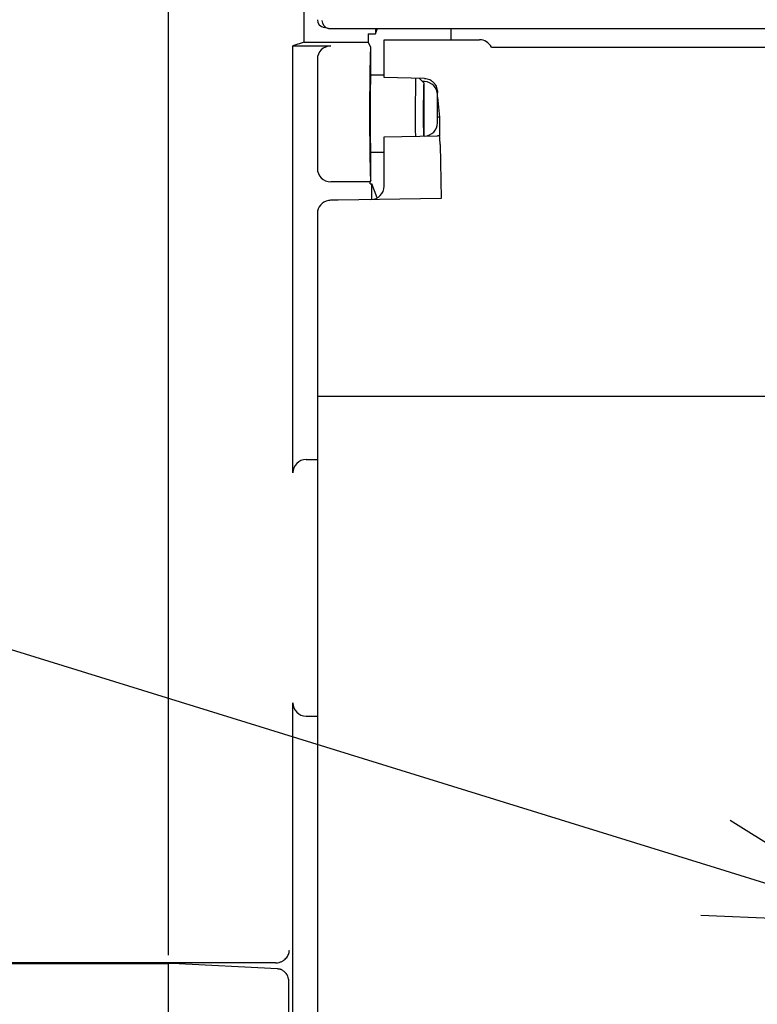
# Model space of a CAD drawing. Header units: millimetres. Extents: x 35 to 807, y -209 to 637.
# Tile 17 of 40: x 324 to 351, y 196 to 233. Entities that reach past the tile are written whole.
import ezdxf
from ezdxf import colors
from ezdxf.entities.mleader import LeaderData, LeaderLine
from ezdxf.math import Vec2, Vec3

# ---------------------------------------------------------------- set-up
doc = ezdxf.new("R2010")
doc.units = ezdxf.units.MM
doc.layers.get('0').update_dxf_attribs({"linetype": 'CONTINUOUS'})
for name, color, linetype in [('10', 3, 'CONTINUOUS'), ('11', 2, 'CONTINUOUS'), ('19', 2, 'CONTINUOUS')]:
    doc.layers.add(name, color=color, linetype=linetype)

# ---------------------------------------------------------------- blocks, each defined once
blk = doc.blocks.new('_OPEN30')
at = {"color": 0, "linetype": 'ByBlock'}
for p, q in [((-1, 0.2679), (0, 0)), ((0, 0), (-1, -0.2679)), ((0, 0), (-1, 0))]:
    blk.add_line(p, q, dxfattribs=at)

msp = doc.modelspace()

# ---------------------------------------------------------------- linework, layer by layer
at = {"layer": '10'}
for p, q in [((329.437, 197.868), (329.437, 277.573)), ((334.515, 232.057), (334.515, 267.609)), ((335.438, 232.578), (335.266, 232.606)), ((336.923, 232.375), (336.923, 232.057)), ((336.923, 232.375), (337.198, 232.375)), ((337.198, 232.375), (337.271, 232.574)), ((337.198, 232.574), (337.198, 232.375)), ((340.015, 232.574), (340.015, 232.15)), ((334.515, 232.057), (334.096, 231.918)), ((334.515, 232.057), (336.923, 232.057)), ((337.015, 231.874), (336.923, 232.057)), ((337.515, 230.734), (337.515, 232.15)), ((337.515, 232.15), (341.087, 232.15)), ((334.096, 215.928), (334.096, 231.918)), ((334.096, 231.918), (335.515, 231.918)), ((337.015, 231.874), (337.014, 231.873)), ((337.015, 230.824), (337.015, 231.874)), ((341.534, 231.873), (341.535, 231.874)), ((341.535, 231.874), (361.264, 231.874)), ((335.015, 231.418), (335.015, 227.329)), ((337.515, 230.824), (337.015, 230.824)), ((339.024, 230.705), (337.515, 230.734)), ((339.015, 230.524), (338.83, 230.709)), ((339.024, 230.582), (338.955, 230.583)), ((339.015, 228.545), (339.015, 230.524)), ((339.515, 229.045), (339.515, 230.099)), ((339.515, 229.996), (339.587, 229.254)), ((339.587, 229.254), (339.515, 229.254)), ((339.587, 229.254), (339.587, 228.554)), ((337.515, 228.519), (339.515, 228.554)), ((337.515, 226.665), (337.515, 228.519)), ((339.587, 228.554), (339.515, 228.554)), ((337.015, 226.873), (337.015, 227.924)), ((337.515, 227.924), (337.015, 227.924)), ((339.611, 228.225), (339.65, 226.211)), ((336.993, 226.83), (335.515, 226.83)), ((336.993, 226.83), (337.015, 226.873)), ((336.993, 226.754), (336.993, 226.83)), ((337.014, 226.874), (337.015, 226.873)), ((336.993, 226.754), (337.058, 226.754)), ((337.058, 226.168), (337.058, 226.754)), ((337.252, 226.225), (337.058, 226.754)), ((335.794, 226.144), (335.507, 226.139)), ((339.65, 226.211), (335.796, 226.144)), ((335.015, 225.639), (335.015, 150.572)), ((403.083, 218.785), (335.015, 218.785)), ((334.596, 216.427), (335.015, 216.427)), ((334.096, 191.468), (334.096, 207.319)), ((334.596, 206.82), (335.015, 206.82)), ((333.444, 197.574), (312.07, 197.574)), ((313.496, 197.557), (329.437, 197.557)), ((329.437, 149.574), (329.437, 197.557)), ((333.767, 197.254), (333.844, 197.176)), ((333.933, 196.963), (333.936, 190.069))]:
    msp.add_line(p, q, dxfattribs=at)
for points in [[(329.594, 197.554), (329.573, 197.555), (329.545, 197.556), (329.516, 197.557), (329.486, 197.557), (329.457, 197.557), (329.437, 197.557)], [(333.767, 197.254), (333.75, 197.269), (333.734, 197.283), (333.717, 197.295), (333.699, 197.305), (333.681, 197.314), (333.664, 197.322), (333.647, 197.328), (333.631, 197.333), (333.616, 197.336), (333.604, 197.339), (333.591, 197.341), (333.579, 197.343), (333.566, 197.345), (333.552, 197.346), (333.537, 197.347), (333.521, 197.348), (329.594, 197.554)]]:
    msp.add_lwpolyline(points, dxfattribs=at)
for centre, radius, start, end in [((335.487, 232.874), 0.301, 260.5688, 270.0046), ((341.088, 231.65), 0.5, 26.5711, 90.001), ((339.003, 229.618), 1.087, 88.47, 88.9079), ((339.015, 230.082), 0.5, 0, 89), ((335.364, 230.044), 4.151, 0.755, 1.7546), ((338.776, 230.089), 0.739, 0.0431, 0.8231), ((339.015, 229.045), 0.5, 271, 0), ((337.015, 226.665), 0.5, 271, 0), ((335.516, 225.632), 0.506, 90.9854, 99.6792)]:
    msp.add_arc(centre, radius, start, end, dxfattribs=at)
for centre, major_axis, ratio, start_param, end_param in [((339.012, 230.821), (1.482, 1.35), 0.997497, 0.308822, 0.326626), ((335.515, 231.418), (0.475, -0.158), 0.998478, 1.89276, 3.462643), ((337.015, 229.374), (0, 2.5), 0.017455, 0.017453, 3.124139), ((337.015, 229.374), (0, 1.45), 0.017455, 0, 3.141593), ((335.515, 227.33), (0.475, 0.158), 0.998478, 2.820542, 4.390425), ((335.515, 225.639), (0.501, 0.009), 0.998629, 1.723259, 3.124163), ((336.304, 225.652), (0.696, -0.413), 0.382205, 2.587359, 2.589741), ((334.596, 215.927), (0.475, -0.158), 0.998478, 1.89276, 3.462643), ((334.596, 207.32), (0.475, 0.158), 0.998478, 2.820542, 4.390425), ((333.443, 198.074), (0.355, -0.355), 0.997265, -0.784029, -0.734408), ((333.632, 196.964), (-0.197, 0.227), 0.996776, -2.286472, -1.499705)]:
    msp.add_ellipse(centre, major_axis=major_axis, ratio=ratio, start_param=start_param, end_param=end_param, dxfattribs=at)
for points, knots in [([(338.698, 228.539), (338.696, 228.737), (338.694, 229.15), (338.695, 229.661), (338.697, 230.063), (338.699, 230.322), (338.702, 230.535), (338.705, 230.659), (338.707, 230.711)], [0, 0, 0, 0, 0.273717, 0.569113, 0.70666, 0.828169, 0.927596, 1, 1, 1, 1]), ([(339.001, 228.544), (338.999, 228.634), (338.997, 228.83), (338.995, 229.082), (338.995, 229.302), (338.995, 229.471), (338.995, 229.638), (338.996, 229.8), (338.997, 229.952), (338.999, 230.091), (339.001, 230.198), (339.002, 230.274), (339.003, 230.325), (339.005, 230.37), (339.006, 230.409), (339.007, 230.443), (339.009, 230.471), (339.01, 230.491), (339.011, 230.503), (339.012, 230.51), (339.012, 230.516), (339.013, 230.52), (339.014, 230.522), (339.014, 230.524), (339.015, 230.524)], [0, 0, 0, 0, 0.136095, 0.296946, 0.382306, 0.468471, 0.553544, 0.635653, 0.712992, 0.783858, 0.846691, 0.874656, 0.90011, 0.922913, 0.94294, 0.96008, 0.974241, 0.985347, 0.989736, 0.993341, 0.99616, 0.998193, 0.999451, 1, 1, 1, 1]), ([(339.032, 230.705), (339.065, 230.704), (339.131, 230.695), (339.225, 230.66), (339.31, 230.607), (339.382, 230.538), (339.439, 230.456), (339.48, 230.365), (339.506, 230.27), (339.512, 230.204), (339.513, 230.172)], [0, 0, 0, 0, 0.125479, 0.250899, 0.376251, 0.501517, 0.626675, 0.75177, 0.877031, 1, 1, 1, 1]), ([(339.611, 228.225), (339.611, 228.248), (339.61, 228.293), (339.608, 228.356), (339.605, 228.412), (339.602, 228.46), (339.599, 228.499), (339.596, 228.525), (339.593, 228.54), (339.591, 228.546), (339.59, 228.55), (339.589, 228.552), (339.587, 228.554), (339.587, 228.554)], [0, 0, 0, 0, 0.209831, 0.402736, 0.57428, 0.720517, 0.838128, 0.924519, 0.955449, 0.978063, 0.986289, 0.99254, 1, 1, 1, 1]), ([(333.469, 197.574), (333.507, 197.576), (333.58, 197.588), (333.682, 197.626), (333.769, 197.68), (333.839, 197.744), (333.894, 197.815), (333.934, 197.89), (333.959, 197.968), (333.967, 198.022), (333.968, 198.048)], [0, 0, 0, 0, 0.150495, 0.294708, 0.429791, 0.555821, 0.67416, 0.786511, 0.894574, 1, 1, 1, 1])]:
    msp.add_open_spline(points, degree=3, knots=knots, dxfattribs=at)
at = {"layer": '11'}
msp.add_line((335.487, 232.574), (402.543, 232.574), dxfattribs=at)
for centre, start, end in [((335.315, 232.903), 180.0379, 260.579), ((335.487, 232.873), 179.9815, 260.5069)]:
    msp.add_arc(centre, 0.3, start, end, dxfattribs=at)

# ---------------------------------------------------------------- leaders
at = {"layer": '19'}
ml = msp.add_multileader_mtext('Standard', dxfattribs=at)
ml.set_content('\\A1;{\\Fromans,extfont|c128;\\W0.7;CON1}', color=256)
ml.set_leader_properties()
ml.set_arrow_properties(name='OPEN30')
ml.build(insert=Vec2(0, 0))
ml.multileader.update_dxf_attribs({"text_left_attachment_type": 6, "text_right_attachment_type": 6, "dogleg_length": 2.252, "arrow_head_size": 7})
ctx = ml.context
ctx.base_point, ctx.char_height, ctx.arrow_head_size, ctx.plane_origin = Vec3(268.134, 219.37), 7.5, 7, Vec3(385.614, 206.395)
ctx.left_attachment, ctx.right_attachment, ctx.text_align_type = 6, 6, 2
notes = []
notes.append((ctx, [(1, (1, 1, 0), (291.052, 219.37), (-1, 0), 0.668, [(0, [(356.614, 199.064)], 0, [])])]))
ctx.mtext.insert, ctx.mtext.alignment, ctx.mtext.flow_direction = Vec3(288.384, 228.37), 3, 5
for ctx, leaders in notes:
    for number, flags, end, landing, length, lines in leaders:
        leader = LeaderData()
        leader.index, (leader.has_last_leader_line, leader.has_dogleg_vector, leader.attachment_direction) = number, flags
        leader.last_leader_point, leader.dogleg_vector, leader.dogleg_length = Vec3(end), Vec3(landing), length
        for number, points, colour, breaks in lines:
            line = LeaderLine()
            line.index, line.vertices, line.color, line.breaks = number, Vec3.list(points), colors.encode_raw_color(colour), breaks
            leader.lines.append(line)
        ctx.leaders.append(leader)

doc.saveas('drawing.dxf')
